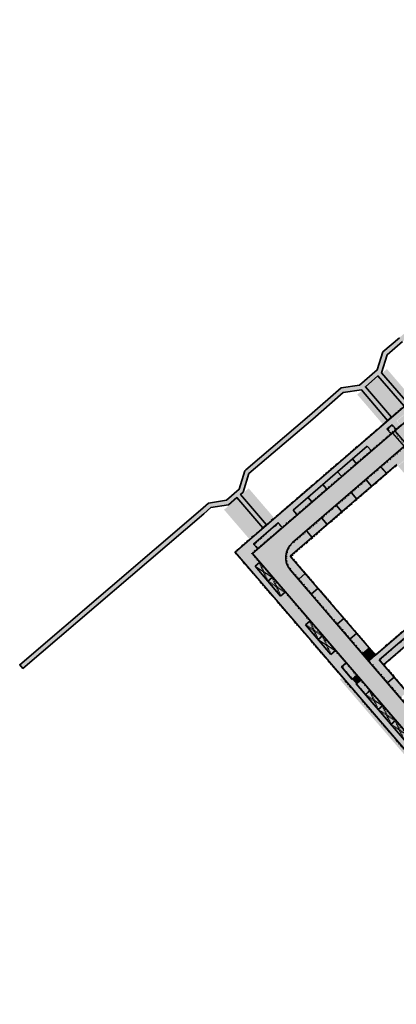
# Model space of a CAD drawing. Header units: metres. Extents: x 104290 to 104633, y 427843 to 428149.
# Tile 1 of 128: x 104290 to 104405, y 427847 to 428149. Entities that reach past the tile are written whole.
import ezdxf

# ---------------------------------------------------------------- set-up
doc = ezdxf.new("R2010")
doc.units = ezdxf.units.M
for name, pattern in [('DASHED2', [0.375, 0.25, -0.125]), ('VH-GELEIDEBAND', [6, 2, -2, 0, -2]), ('VH-OPSLUITBAND', [10, 4, -2, 2, -2]), ('VH-TROTTOIRBAND', [15, 5, -2, 2, -2, 2, -2])]:
    doc.linetypes.add(name, pattern=pattern)
for name, color, linetype, lineweight in [('N-WE-GR-BEPLANTING_CULTUUR-V (Vaste planten gereserveerde parkeerplaatsen)', 132, 'Continuous', 18), ('N-WE-GR-BEPLANTING_CULTUUR-V (Vaste planten)', 132, 'Continuous', 18), ('N-WE-VH-KANTOPSLUITING_GELEIDEBAND-G', 20, 'VH-GELEIDEBAND', 35), ('N-WE-VH-KANTOPSLUITING_OPSLUITBAND-G', 150, 'VH-OPSLUITBAND', 35), ('N-WE-VH-KANTOPSLUITING_TROTTOIRBAND-G', 210, 'VH-TROTTOIRBAND', 35), ('N-WE-VH-PLATEAU_TALUD-S', 7, 'Continuous', 25), ('N-WE-VH-VERHARDING-G', 7, 'Continuous', 35), ('N-WE-VH-VERHARDING-G (TOEKOMSTIG)', 30, 'DASHED2', 35)]:
    doc.layers.add(name, color=color, linetype=linetype, lineweight=lineweight)
doc.layers.add('N-WE-GR-GRAS_KRUIDENRIJK-V', color=7, linetype='Continuous', lineweight=18, true_color=0xa5cd98)
doc.layers.add('N-WE-VH-VERHARDING_HALFVERHARDING-V', color=7, linetype='Continuous', lineweight=18, true_color=0xd7aa8c)
for name, color, linetype, true_color in [('N-WE-VH-VERHARDING-AP_GROEN1', 7, 'Continuous', 0xdbffb8), ('N-WE-VH-VERHARDING-AP_PARKEERPLAATS', 7, 'Continuous', 0x889692), ('N-WE-VH-VERHARDING-AP_RIJBAAN-ELEMENT', 7, 'Continuous', 0x7f4f3f), ('N-WE-VH-VERHARDING-AP_VOETPAD', 7, 'Continuous', 0xdbdbdb)]:
    doc.layers.add(name, color=color, linetype=linetype, true_color=true_color)

# ---------------------------------------------------------------- blocks, each defined once
blk = doc.blocks.new('*U1460')
for points, const_width in [([(-0.06, -0.08), (-4.27, 3.38)], 0.2), ([(-4.26, 2.46), (-3.81, 3)], 0.1), ([(-4.23, 2.96), (-4.04, 3.19)], 0.1), ([(-3.79, 2.08), (-3.35, 2.62)], 0.1), ([(-3.77, 2.58), (-3.58, 2.81)], 0.1), ([(-3.33, 1.7), (-2.88, 2.24)], 0.1), ([(-3.31, 2.2), (-3.12, 2.43)], 0.1), ([(-2.86, 1.32), (-2.42, 1.86)], 0.1), ([(-2.84, 1.82), (-2.65, 2.05)], 0.1), ([(-2.4, 0.94), (-1.96, 1.48)], 0.1), ([(-2.38, 1.44), (-2.19, 1.67)], 0.1), ([(-1.94, 0.56), (-1.49, 1.1)], 0.1), ([(-1.92, 1.06), (-1.72, 1.29)], 0.1), ([(-1.47, 0.18), (-1.03, 0.72)], 0.1), ([(-1.45, 0.67), (-1.26, 0.91)], 0.1), ([(-1.01, -0.21), (-0.57, 0.34)], 0.1), ([(-0.99, 0.29), (-0.8, 0.53)], 0.1), ([(-0.55, -0.59), (-0.1, -0.05)], 0.1), ([(-0.52, -0.09), (-0.33, 0.14)], 0.1)]:
    blk.add_lwpolyline(points, dxfattribs=dict(const_width=const_width))
for points in [[(0, 0), (-4.21, 3.46)], [(-0.63, -0.77), (-4.85, 2.69)]]:
    blk.add_lwpolyline(points)

msp = doc.modelspace()

# ---------------------------------------------------------------- hatches: boundary and pattern name
at = {"layer": 'N-WE-GR-BEPLANTING_CULTUUR-V (Vaste planten gereserveerde parkeerplaatsen)'}
h = msp.add_hatch(color=256, dxfattribs=at)
h.dxf.hatch_style = 1
h.paths.add_polyline_path([(104363.55, 427982.83), (104362.19, 427981.65), (104366.1, 427977.1), (104367.46, 427978.27)])
h.paths.add_polyline_path([(104367.46, 427978.27), (104366.1, 427977.1), (104370.01, 427972.55), (104371.37, 427973.72)])
h = msp.add_hatch(color=256, dxfattribs=at)
h.dxf.hatch_style = 1
h.paths.add_polyline_path([(104378.97, 427964.88), (104377.6, 427963.71), (104381.51, 427959.16), (104382.87, 427960.33)])
h.paths.add_polyline_path([(104385.42, 427954.61), (104386.78, 427955.78), (104382.87, 427960.33), (104381.51, 427959.16)])
h = msp.add_hatch(color=256, dxfattribs=at)
h.dxf.hatch_style = 1
h.paths.add_polyline_path([(104397.39, 427943.44), (104396.02, 427942.27), (104399.93, 427937.72), (104401.3, 427938.89)])
h.paths.add_polyline_path([(104401.3, 427938.89), (104399.93, 427937.72), (104403.84, 427933.17), (104405.21, 427934.34)])
h.paths.add_polyline_path([(104405.21, 427934.34), (104403.84, 427933.17), (104407.75, 427928.62), (104409.12, 427929.79)])
h.paths.add_polyline_path([(104409.12, 427929.79), (104407.75, 427928.62), (104411.66, 427924.06), (104413.03, 427925.24)])
h.paths.add_polyline_path([(104413.03, 427925.24), (104411.66, 427924.06), (104415.57, 427919.51), (104416.94, 427920.69)])
h.paths.add_polyline_path([(104416.94, 427920.69), (104415.57, 427919.51), (104419.48, 427914.96), (104420.85, 427916.13)])
at = {"layer": 'N-WE-GR-BEPLANTING_CULTUUR-V (Vaste planten)'}
h = msp.add_hatch(color=256, dxfattribs=at)
h.dxf.hatch_style = 1
h.paths.add_polyline_path([(104412.83, 428030.13), (104411.72, 428031.42), (104405.73, 428026.25), (104406.84, 428024.97)])
h.paths.add_polyline_path([(104404.21, 428024.95), (104402.78, 428023.72), (104403.89, 428022.43), (104405.32, 428023.66)])
h = msp.add_hatch(color=256, dxfattribs=at)
h.dxf.hatch_style = 1
h.paths.add_polyline_path([(104411.13, 428016.92), (104409.14, 428019.23), (104400.88, 428012.11), (104402.54, 428010.18), (104405.65, 428012.85), (104405.98, 428012.48)])
h = msp.add_hatch(color=256, dxfattribs=at)
h.dxf.hatch_style = 1
h.paths.add_polyline_path([(104370.41, 427993.58), (104369.3, 427994.86), (104361.87, 427988.47), (104362.98, 427987.18)])
h = msp.add_hatch(color=256, dxfattribs=at)
h.dxf.hatch_style = 1
h.paths.add_polyline_path([(104373.79, 427988.77, 0.413798), (104373.18, 427980.6), (104375.62, 427977.75), (104377.56, 427979.42), (104373, 427984.72), (104379.66, 427990.47), (104378, 427992.4)])
h = msp.add_hatch(color=256, dxfattribs=at)
h.dxf.hatch_style = 1
h.paths.add_polyline_path([(104416.34, 427964.19), (104415.1, 427965.63), (104400.38, 427953), (104401.62, 427951.56)])
h.paths.add_polyline_path([(104433.01, 427981), (104431.77, 427982.44), (104416.3, 427969.16), (104417.53, 427967.72)])
h = msp.add_hatch(color=256, dxfattribs=at)
h.dxf.hatch_style = 1
h.paths.add_polyline_path([(104397.28, 427956.45), (104395.35, 427954.79), (104397.07, 427952.79), (104399, 427954.45)])
h = msp.add_hatch(color=256, dxfattribs=at)
h.dxf.hatch_style = 1
h.paths.add_polyline_path([(104392, 427947.11), (104393.29, 427948.22), (104390.11, 427951.91), (104388.82, 427950.81)])
h.paths.add_polyline_path([(104394.59, 427946.7), (104393.3, 427945.59), (104396.03, 427942.41), (104397.32, 427943.52)])
at = {"layer": 'N-WE-GR-GRAS_KRUIDENRIJK-V'}
h = msp.add_hatch(color=256, dxfattribs=at)
h.dxf.hatch_style = 1
h.paths.add_polyline_path([(104402.84, 428026.4), (104394.98, 428035.59), (104393.53, 428034.33), (104401.4, 428025.17)])
h.paths.add_polyline_path([(104407.86, 428030.73), (104399.97, 428039.89), (104396.13, 428036.57), (104403.98, 428027.38)])
h.paths.add_polyline_path([(104401.11, 428040.86), (104409, 428031.71), (104410.49, 428033), (104402.62, 428042.16)])
h = msp.add_hatch(color=256, dxfattribs=at)
h.dxf.hatch_style = 1
h.paths.add_polyline_path([(104364.57, 427993.43), (104356.76, 428002.57), (104352.69, 427999), (104360.5, 427989.93)])
h.paths.add_polyline_path([(104357.89, 428003.55), (104365.7, 427994.41), (104368.07, 427996.45), (104360.21, 428005.59)])
at = {"layer": 'N-WE-VH-VERHARDING-AP_GROEN1'}
h = msp.add_hatch(color=256, dxfattribs=at)
h.dxf.hatch_style = 1
h.paths.add_polyline_path([(104431.5, 427898.06), (104430.71, 427897.44), (104420.58, 427909.23), (104407.55, 427924.4), (104399.11, 427934.22), (104391.41, 427943.19), (104388.16, 427946.97), (104388.94, 427947.6), (104393.69, 427942.06), (104397.83, 427937.25), (104411.47, 427921.37), (104430.78, 427898.89)])
at = {"layer": 'N-WE-VH-VERHARDING-AP_PARKEERPLAATS'}
h = msp.add_hatch(color=256, dxfattribs=at)
h.dxf.hatch_style = 1
h.paths.add_polyline_path([(104397.76, 428017.14), (104396.58, 428018.5), (104392.03, 428014.59), (104393.21, 428013.22)])
h = msp.add_hatch(color=256, dxfattribs=at)
h.dxf.hatch_style = 1
h.paths.add_polyline_path([(104393.21, 428013.22), (104392.03, 428014.59), (104387.49, 428010.67), (104388.66, 428009.31)])
h = msp.add_hatch(color=256, dxfattribs=at)
h.dxf.hatch_style = 1
h.paths.add_polyline_path([(104388.66, 428009.31), (104387.49, 428010.67), (104382.94, 428006.75), (104384.12, 428005.39)])
h = msp.add_hatch(color=256, dxfattribs=at)
h.dxf.hatch_style = 1
h.paths.add_polyline_path([(104402.47, 428010.11), (104400.8, 428012.05), (104396.26, 428008.13), (104397.92, 428006.2)])
h = msp.add_hatch(color=256, dxfattribs=at)
h.dxf.hatch_style = 1
h.paths.add_polyline_path([(104397.92, 428006.2), (104396.26, 428008.13), (104391.71, 428004.21), (104393.38, 428002.28)])
h = msp.add_hatch(color=256, dxfattribs=at)
h.dxf.hatch_style = 1
h.paths.add_polyline_path([(104384.12, 428005.39), (104382.94, 428006.75), (104378.4, 428002.84), (104379.57, 428001.47)])
h = msp.add_hatch(color=256, dxfattribs=at)
h.dxf.hatch_style = 1
h.paths.add_polyline_path([(104393.38, 428002.28), (104391.71, 428004.21), (104387.17, 428000.3), (104388.83, 427998.36)])
h = msp.add_hatch(color=256, dxfattribs=at)
h.dxf.hatch_style = 1
h.paths.add_polyline_path([(104379.57, 428001.47), (104378.4, 428002.84), (104373.85, 427998.92), (104375.03, 427997.56)])
h = msp.add_hatch(color=256, dxfattribs=at)
h.dxf.hatch_style = 1
h.paths.add_polyline_path([(104388.83, 427998.36), (104387.17, 428000.3), (104382.62, 427996.38), (104384.29, 427994.45)])
h = msp.add_hatch(color=256, dxfattribs=at)
h.dxf.hatch_style = 1
h.paths.add_polyline_path([(104384.29, 427994.45), (104382.62, 427996.38), (104378.08, 427992.46), (104379.74, 427990.53)])
h = msp.add_hatch(color=256, dxfattribs=at)
h.dxf.hatch_style = 1
h.paths.add_polyline_path([(104377.56, 427979.42), (104375.62, 427977.75), (104379.53, 427973.2), (104381.46, 427974.86)])
h = msp.add_hatch(color=256, dxfattribs=at)
h.dxf.hatch_style = 1
h.paths.add_polyline_path([(104391.37, 427959.42), (104393.31, 427961.08), (104389.4, 427965.63), (104387.46, 427963.97)])
h = msp.add_hatch(color=256, dxfattribs=at)
h.dxf.hatch_style = 1
h.paths.add_polyline_path([(104393.31, 427961.08), (104391.37, 427959.42), (104395.28, 427954.87), (104397.22, 427956.53)])
h = msp.add_hatch(color=256, dxfattribs=at)
h.dxf.hatch_style = 1
h.paths.add_polyline_path([(104404.83, 427947.67), (104402.9, 427946.01), (104406.81, 427941.45), (104408.74, 427943.12)])
at = {"layer": 'N-WE-VH-VERHARDING-AP_RIJBAAN-ELEMENT'}
h = msp.add_hatch(color=256, dxfattribs=at)
h.dxf.hatch_style = 1
h.paths.add_polyline_path([(104416.6, 428025.91), (104413.04, 428030.04), (104403.95, 428022.21), (104407.5, 428018.08)])
h = msp.add_hatch(color=256, dxfattribs=at)
h.dxf.hatch_style = 1
h.paths.add_polyline_path([(104361.44, 427985.59), (104421, 427916.27), (104425.13, 427919.82), (104373.03, 427980.47, -0.413798), (104373.66, 427988.92), (104407.87, 428018.4), (104404.32, 428022.53)])
at = {"layer": 'N-WE-VH-VERHARDING-AP_VOETPAD'}
h = msp.add_hatch(color=256, dxfattribs=at)
h.dxf.hatch_style = 1
edge = h.paths.add_edge_path()
edge.add_line((104369.31, 427995.01), (104370.48, 427993.64))
edge.add_line((104370.48, 427993.64), (104375.03, 427997.56))
edge.add_line((104375.03, 427997.56), (104373.85, 427998.92))
edge.add_line((104373.85, 427998.92), (104396.58, 428018.5))
edge.add_line((104396.58, 428018.5), (104397.76, 428017.14))
edge.add_line((104397.76, 428017.14), (104403.82, 428022.36))
edge.add_line((104403.82, 428022.36), (104402.64, 428023.73))
edge.add_line((104402.64, 428023.73), (104404.22, 428025.09))
edge.add_line((104404.22, 428025.09), (104405.4, 428023.73))
edge.add_line((104405.4, 428023.73), (104406.76, 428024.9))
edge.add_line((104406.76, 428024.9), (104405.59, 428026.26))
edge.add_line((104405.59, 428026.26), (104411.73, 428031.56))
edge.add_line((104411.73, 428031.56), (104412.91, 428030.19))
edge.add_line((104412.91, 428030.19), (104418.21, 428034.76))
edge.add_line((104418.21, 428034.76), (104417.04, 428036.13))
edge.add_line((104417.04, 428036.13), (104430.67, 428047.88))
edge.add_line((104430.67, 428047.88), (104431.85, 428046.51))
edge.add_line((104431.85, 428046.51), (104442.45, 428055.65))
edge.add_line((104442.45, 428055.65), (104441.28, 428057.01))
edge.add_line((104441.28, 428057.01), (104454.92, 428068.76))
edge.add_line((104454.92, 428068.76), (104456.09, 428067.4))
edge.add_line((104456.09, 428067.4), (104461.39, 428071.97))
edge.add_line((104461.39, 428071.97), (104460.22, 428073.33))
edge.add_line((104460.22, 428073.33), (104460.29, 428073.4))
edge.add_line((104460.29, 428073.4), (104463.43, 428076.1))
edge.add_line((104463.43, 428076.1), (104464.61, 428074.74))
edge.add_line((104464.61, 428074.74), (104465.97, 428075.91))
edge.add_line((104465.97, 428075.91), (104464.79, 428077.28))
edge.add_line((104464.79, 428077.28), (104470.82, 428082.47))
edge.add_line((104470.82, 428082.47), (104472, 428081.11))
edge.add_line((104472, 428081.11), (104477.3, 428085.68))
edge.add_line((104477.3, 428085.68), (104476.13, 428087.04))
edge.add_line((104476.13, 428087.04), (104485.22, 428094.87))
edge.add_line((104485.22, 428094.87), (104486.39, 428093.51))
edge.add_line((104486.39, 428093.51), (104497.52, 428103.09))
edge.add_arc((104493.73, 428107.49), 5.8, 310.7474, 340.1075)
edge.add_line((104499.19, 428105.52), (104496.11, 428106.63))
edge.add_line((104496.11, 428106.63), (104362.47, 427991.49))
edge.add_line((104362.47, 427991.49), (104363.64, 427990.12))
edge.add_line((104363.64, 427990.12), (104369.31, 427995.01))
h = msp.add_hatch(color=256, dxfattribs=at)
h.dxf.hatch_style = 1
h.paths.add_polyline_path([(104430.6, 427986.7), (104408.58, 428012.21), (104417.84, 428020.19), (104434.55, 428000.83), (104442.12, 428007.39), (104447.44, 428001.17)], flags=16)
h.paths.add_polyline_path([(104430.61, 427986.84), (104408.72, 428012.2), (104417.83, 428020.05), (104434.54, 428000.69), (104442.11, 428007.25), (104447.29, 428001.17)], flags=0)
h.paths.add_polyline_path([(104446.53, 428005.39), (104443.67, 428008.74), (104456.67, 428020.01), (104459.53, 428016.67)])
h.paths.add_polyline_path([(104417.52, 427967.58), (104416.22, 427969.09), (104399.07, 427954.37), (104397.14, 427952.71), (104402.9, 427946.01), (104404.83, 427947.67), (104400.24, 427953.01), (104415.12, 427965.77), (104416.42, 427964.26), (104438.18, 427982.94), (104435.58, 427985.97), (104449.91, 427998.28), (104455, 427992.32), (104456.53, 427993.68), (104447.7, 428004.02), (104463.22, 428017.48), (104458.08, 428023.62), (104451.78, 428018.15), (104434.73, 428003.37), (104418.03, 428022.73), (104412.64, 428018.08), (104410.58, 428020.47), (104409.22, 428019.29), (104411.27, 428016.91), (104406.04, 428012.4), (104433.15, 427980.99)])
h = msp.add_hatch(color=256, dxfattribs=at)
h.dxf.hatch_style = 1
h.paths.add_polyline_path([(104362.91, 427987.11), (104361.73, 427988.48), (104363.64, 427990.12), (104362.47, 427991.49), (104356.09, 427985.99), (104421.65, 427909.67), (104423.26, 427910.56), (104388.68, 427950.82), (104390.04, 427951.99), (104386.78, 427955.78), (104385.42, 427954.61), (104377.6, 427963.71), (104378.97, 427964.88), (104371.37, 427973.72), (104370.01, 427972.55), (104362.19, 427981.65), (104363.55, 427982.83), (104361.16, 427985.61)])
h = msp.add_hatch(color=256, dxfattribs=at)
h.dxf.hatch_style = 1
h.paths.add_polyline_path([(104387.46, 427963.97), (104389.4, 427965.63), (104381.46, 427974.86), (104379.53, 427973.2)])
h = msp.add_hatch(color=256, dxfattribs=at)
h.dxf.hatch_style = 1
h.paths.add_polyline_path([(104394.52, 427946.77), (104393.35, 427948.14), (104391.99, 427946.97), (104393.16, 427945.6)])
at = {"layer": 'N-WE-VH-VERHARDING_HALFVERHARDING-V'}
msp.add_hatch(color=256, dxfattribs=at).paths.add_polyline_path([(104357.27, 428005.27), (104353.41, 428001.89), (104347.92, 428001.06), (104345.48, 427998.88), (104290.02, 427951.46), (104290.99, 427950.32), (104346.46, 427997.75), (104348.59, 427999.65), (104354.06, 428000.47), (104356.63, 428002.72), (104364.57, 427993.43), (104365.7, 427994.41), (104357.76, 428003.71), (104358.58, 428004.42), (104360.32, 428010.09), (104379.87, 428026.81), (104389.25, 428034.93), (104394.85, 428035.74), (104402.84, 428026.4), (104403.98, 428027.38), (104396, 428036.72), (104399.84, 428040.04), (104407.87, 428030.72), (104409, 428031.71), (104400.98, 428041.02), (104402.68, 428046.54), (104407.41, 428050.63), (104431.65, 428071.14), (104445.37, 428083.16), (104447.12, 428084.71), (104452.58, 428085.56), (104454.25, 428087.01), (104462.28, 428077.61), (104463.39, 428078.62), (104455.39, 428087.99), (104460.17, 428092.12), (104461.36, 428097.08), (104468.14, 428102.84), (104478.17, 428111.34), (104488.4, 428120.11), (104503.44, 428133), (104513.88, 428141.88), (104521.14, 428148.15), (104520.16, 428149.29), (104512.9, 428143.02), (104502.47, 428134.14), (104487.42, 428121.25), (104477.2, 428112.48), (104467.17, 428103.98), (104460.01, 428097.91), (104458.83, 428092.94), (104451.93, 428086.98), (104446.45, 428086.12), (104444.38, 428084.28), (104430.67, 428072.27), (104406.44, 428051.77), (104401.37, 428047.39), (104399.67, 428041.87), (104394.21, 428037.16), (104388.6, 428036.35), (104378.89, 428027.95), (104359.33, 428011.22), (104359.01, 428010.93)])

# ---------------------------------------------------------------- linework, layer by layer
at = {"layer": 'N-WE-VH-KANTOPSLUITING_GELEIDEBAND-G', "ltscale": 0.2, "flags": 128}
msp.add_lwpolyline([(104421.5, 427915.38), (104361.16, 427985.61), (104404.94, 428023.33)], dxfattribs=at)
msp.add_lwpolyline([(104408.76, 428018.9), (104373.79, 427988.77, 0.413798), (104373.18, 427980.6), (104425.94, 427919.19)], format="xyb", dxfattribs=at)
at = {"layer": 'N-WE-VH-KANTOPSLUITING_OPSLUITBAND-G', "ltscale": 0.2, "flags": 128}
for points in [[(104498.07, 428108.46), (104355.95, 427986)], [(104402.71, 428023.65), (104404.29, 428025.01)], [(104402.78, 428023.72), (104403.89, 428022.43)], [(104405.32, 428023.66), (104404.15, 428025.02)], [(104405.64, 428012.71), (104373.14, 427984.71)], [(104362.98, 427987.18), (104361.87, 427988.47), (104369.3, 427994.86), (104370.41, 427993.58)], [(104355.95, 427986), (104470.65, 427852.49)], [(104373.14, 427984.71), (104399.08, 427954.51)], [(104401.69, 427951.48), (104438.32, 427982.93)], [(104399.08, 427954.51), (104431.7, 427982.52)], [(104400.38, 427953), (104415.1, 427965.63)], [(104397.28, 427956.45), (104395.35, 427954.79)], [(104399, 427954.45), (104397.07, 427952.79)], [(104400.38, 427953), (104431.86, 427916.36)], [(104388.74, 427950.74), (104390.11, 427951.91)], [(104388.75, 427950.88), (104392.06, 427947.03)], [(104393.29, 427948.22), (104392, 427947.11)], [(104394.59, 427946.7), (104393.3, 427945.59)], [(104393.23, 427945.67), (104396.03, 427942.41)], [(104397.32, 427943.52), (104395.96, 427942.34)]]:
    msp.add_lwpolyline(points, dxfattribs=at)
at = {"layer": 'N-WE-VH-KANTOPSLUITING_TROTTOIRBAND-G', "ltscale": 0.2, "flags": 128}
msp.add_lwpolyline([(104404.94, 428023.33), (104407.22, 428025.29)], dxfattribs=at)
at = {"layer": 'N-WE-VH-VERHARDING-G'}
msp.add_line((104405.65, 428012.85), (104373, 427984.72), dxfattribs=at)
at = {"layer": 'N-WE-VH-VERHARDING-G', "flags": 128}
msp.add_lwpolyline([(104471.16, 427847.34), (104471.16, 427847.34, 0.457611), (104472.5, 427856.32), (104361.44, 427985.59), (104497.65, 428102.94, 0.453859), (104497.72, 428111.98, -0.455), (104497.8, 428121.02), (104501.93, 428124.55)], format="xyb", dxfattribs=at)
for points in [[(104498.23, 428108.45), (104356.09, 427985.99)], [(104406.44, 428051.77), (104401.37, 428047.39), (104399.67, 428041.87), (104394.21, 428037.16), (104388.6, 428036.35), (104378.89, 428027.95), (104359.33, 428011.22), (104359.01, 428010.93), (104357.27, 428005.27), (104353.41, 428001.89), (104347.92, 428001.06), (104345.48, 427998.88), (104290.02, 427951.46), (104290.99, 427950.32), (104346.46, 427997.75), (104348.59, 427999.65), (104354.06, 428000.47), (104356.63, 428002.72), (104364.57, 427993.43), (104365.7, 427994.41), (104357.76, 428003.71), (104358.58, 428004.42), (104360.32, 428010.09), (104379.87, 428026.81), (104389.25, 428034.93), (104394.85, 428035.74), (104402.84, 428026.4), (104403.98, 428027.38), (104396, 428036.72), (104399.84, 428040.04), (104407.87, 428030.72)], [(104409, 428031.71), (104400.98, 428041.02), (104402.68, 428046.54), (104407.41, 428050.63)], [(104402.64, 428023.73), (104404.22, 428025.09)], [(104402.64, 428023.73), (104403.82, 428022.36)], [(104404.32, 428022.53), (104404.19, 428022.68)], [(104405.4, 428023.73), (104404.22, 428025.09)], [(104405.07, 428023.18), (104404.94, 428023.33)], [(104396.58, 428018.5), (104373.85, 427998.92)], [(104396.58, 428018.5), (104397.76, 428017.14)], [(104392.03, 428014.59), (104393.21, 428013.22)], [(104387.49, 428010.67), (104388.66, 428009.31)], [(104402.47, 428010.11), (104400.8, 428012.05)], [(104402.54, 428010.18), (104400.88, 428012.11)], [(104397.92, 428006.2), (104396.26, 428008.13)], [(104382.94, 428006.75), (104384.12, 428005.39)], [(104393.38, 428002.28), (104391.71, 428004.21)], [(104378.4, 428002.84), (104379.57, 428001.47)], [(104373.85, 427998.92), (104375.03, 427997.56)], [(104388.83, 427998.36), (104387.17, 428000.3)], [(104362.91, 427987.11), (104361.73, 427988.48), (104369.31, 427995.01), (104370.48, 427993.64)], [(104384.29, 427994.45), (104382.62, 427996.38)], [(104379.66, 427990.47), (104378, 427992.4)], [(104379.74, 427990.53), (104378.08, 427992.46)], [(104356.09, 427985.99), (104470.72, 427852.55)], [(104373, 427984.72), (104399.07, 427954.37)], [(104401.55, 427951.49), (104438.18, 427982.94)], [(104362.19, 427981.65), (104363.55, 427982.83)], [(104362.19, 427981.65), (104370.01, 427972.55)], [(104399.07, 427954.37), (104431.84, 427982.51)], [(104366.1, 427977.1), (104367.46, 427978.27)], [(104377.56, 427979.42), (104375.62, 427977.75)], [(104381.46, 427974.86), (104379.53, 427973.2)], [(104370.01, 427972.55), (104371.37, 427973.72)], [(104377.6, 427963.71), (104378.97, 427964.88)], [(104389.4, 427965.63), (104387.46, 427963.97)], [(104400.24, 427953.01), (104415.12, 427965.77)], [(104377.6, 427963.71), (104385.42, 427954.61)], [(104381.51, 427959.16), (104382.87, 427960.33)], [(104393.31, 427961.08), (104391.37, 427959.42)], [(104385.42, 427954.61), (104386.78, 427955.78)], [(104397.22, 427956.53), (104395.28, 427954.87)], [(104399.07, 427954.37), (104397.14, 427952.71)], [(104400.24, 427953.01), (104432.77, 427915.15)], [(104388.68, 427950.82), (104390.04, 427951.99)], [(104388.68, 427950.82), (104391.99, 427946.97)], [(104393.35, 427948.14), (104391.99, 427946.97)], [(104394.52, 427946.77), (104393.16, 427945.6)], [(104404.83, 427947.67), (104402.9, 427946.01)], [(104393.16, 427945.6), (104429.68, 427903.09)], [(104397.39, 427943.44), (104396.02, 427942.27)], [(104401.3, 427938.89), (104399.93, 427937.72)], [(104405.21, 427934.34), (104403.84, 427933.17)]]:
    msp.add_lwpolyline(points, dxfattribs=at)
msp.add_lwpolyline([(104572.09, 428036.29, 0.004991), (104562.37, 428047.48, 0.007668), (104547.01, 428064.29, 0.01714), (104510.86, 428100.11, 0.381436), (104502.87, 428100.25), (104373.66, 427988.92, 0.413798), (104373.03, 427980.47), (104427.55, 427917, 0.413077), (104435.99, 427916.34), (104571.76, 428032.07, 0.41401)], format="xyb", close=True, dxfattribs=at)
at = {"layer": 'N-WE-VH-VERHARDING-G (TOEKOMSTIG)', "flags": 128}
for points in [[(104362.19, 427981.65), (104367.46, 427978.27)], [(104363.55, 427982.83), (104366.1, 427977.1)], [(104366.1, 427977.1), (104371.37, 427973.72)], [(104367.46, 427978.27), (104370.01, 427972.55)], [(104378.97, 427964.88), (104381.51, 427959.16)], [(104377.6, 427963.71), (104382.87, 427960.33)], [(104381.51, 427959.16), (104386.78, 427955.78)], [(104382.87, 427960.33), (104385.42, 427954.61)], [(104396.02, 427942.27), (104401.3, 427938.89)], [(104397.39, 427943.44), (104399.93, 427937.72)], [(104399.93, 427937.72), (104405.21, 427934.34)], [(104401.3, 427938.89), (104403.84, 427933.17)], [(104403.84, 427933.17), (104409.12, 427929.79)], [(104405.21, 427934.34), (104407.75, 427928.62)]]:
    msp.add_lwpolyline(points, dxfattribs=at)

# ---------------------------------------------------------------- block references
at = {"layer": 'N-WE-VH-PLATEAU_TALUD-S', "xscale": -1, "rotation": 271.3484020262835}
msp.add_blockref('*U1460', (104405.07, 428023.18), dxfattribs=at)

doc.saveas('drawing.dxf')
